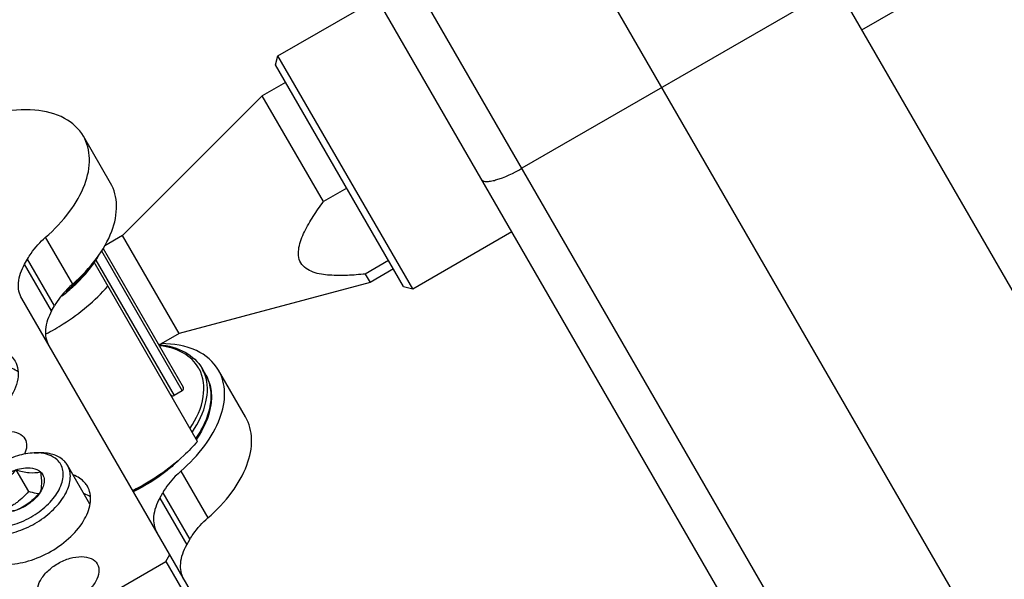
# Model space of a CAD drawing. Header units: millimetres. Extents: x 0 to 7560, y 0 to 5346.
# Tile 27 of 149: x 1321 to 1394, y 1548 to 1589. Entities that reach past the tile are written whole.
import ezdxf

# ---------------------------------------------------------------- set-up
doc = ezdxf.new("R2010")
doc.units = ezdxf.units.MM
for name, color, linetype in [('A2200401_ABL1312', 7, 'Continuous'), ('A2300601_ABL1316', 7, 'Continuous'), ('DUMMY_BOLT_M5_10_PBL1319', 7, 'Continuous'), ('M2002301_PBL1320', 7, 'Continuous'), ('M2002401_PBL1539', 7, 'Continuous'), ('M2200703_PBL1323', 7, 'Continuous'), ('M2200901_PBL1313', 7, 'Continuous'), ('M2302201_PBL1317', 7, 'Continuous'), ('M2302401_PBL1342', 7, 'Continuous'), ('NSK_F687ZZ1_PBL1324', 7, 'Continuous'), ('NSK_F687ZZ1_PBL1541', 7, 'Continuous'), ('NSK_F687ZZ1_PBL1829', 7, 'Continuous'), ('아래쪽_5_VBL1311', 7, 'Continuous')]:
    doc.layers.add(name, color=color, linetype=linetype)
doc.styles.add('ROMANS', font='romans.shx', dxfattribs={"oblique": 10, "bigfont": 'whgtxt.shx'})
doc.dimstyles.new('zeus', dxfattribs={"dimtxt": 30, "dimasz": 25, "dimexe": 1, "dimexo": 1, "dimgap": 10, "dimtad": 1, "dimdsep": 46, "dimtxsty": 'ROMANS', "dimcen": 0, "dimclrd": 1, "dimclre": 1, "dimclrt": 2, "dimazin": 2, "dimtfac": 1, "dimtmove": 0, "dimatfit": 3, "dimfxl": 1, "dimarcsym": 0})

# ---------------------------------------------------------------- blocks, each defined once
blk = doc.blocks.new('M2200901_PBL1313', base_point=(1804.468, 1334.303))
at = {"layer": 'M2200901_PBL1313', "color": 7}
for p, q in [((1870.186, 1254.051), (1677.087, 1588.508)), ((1939.441, 1080.097), (1653.705, 1575.008)), ((1935.343, 1081.195), (1652.606, 1570.91)), ((1692.736, 1561.403), (1669.353, 1547.903))]:
    blk.add_line(p, q, dxfattribs=at)
blk.add_open_spline([(1666.377, 1547.058), (1666.439, 1546.951), (1666.712, 1546.904), (1667.05, 1546.945), (1667.979, 1547.167), (1668.738, 1547.548), (1669.353, 1547.903)], degree=3, knots=[0, 0, 0, 0, 0.115222, 0.211053, 0.333085, 1, 1, 1, 1], dxfattribs=at)
blk = doc.blocks.new('M2200703_PBL1323', base_point=(1676.597, 1559.357))
at = {"layer": 'M2200703_PBL1323', "color": 7}
for p, q in [((1684.587, 1575.517), (1691.948, 1579.767)), ((1701.948, 1562.447), (1691.948, 1579.767)), ((1692.631, 1579.584), (1691.948, 1579.767)), ((1702.131, 1563.13), (1692.632, 1579.584)), ((1702.131, 1563.13), (1701.948, 1562.447)), ((1694.587, 1558.197), (1701.948, 1562.447)), ((1651.245, 1556.267), (1658.606, 1560.517)), ((1651.062, 1555.584), (1651.245, 1556.267)), ((1660.562, 1539.13), (1651.062, 1555.584)), ((1661.245, 1538.947), (1651.245, 1556.267)), ((1661.245, 1538.947), (1668.606, 1543.197)), ((1660.562, 1539.13), (1661.245, 1538.947))]:
    blk.add_line(p, q, dxfattribs=at)
blk = doc.blocks.new('A2200401_ABL1312', base_point=(1812.307, 1334.303))
at = {"layer": 'M2200703_PBL1323'}
blk.add_blockref('M2200703_PBL1323', (1676.597, 1559.357), dxfattribs=at)
at = {"layer": 'M2200901_PBL1313'}
blk.add_blockref('M2200901_PBL1313', (1804.468, 1334.303), dxfattribs=at)
blk = doc.blocks.new('M2302201_PBL1317', base_point=(1631.17, 1530.233))
at = {"layer": 'M2302201_PBL1317', "color": 7}
for p, q in [((1638.809, 1546.808), (1636.802, 1550.283)), ((1636.003, 1539.3), (1633.996, 1542.776)), ((1620.302, 1541.339), (1617.592, 1536.486)), ((1632.435, 1540.776), (1632.651, 1541.163)), ((1634.658, 1537.688), (1632.651, 1541.163)), ((1634.442, 1537.301), (1632.435, 1540.776)), ((1645.21, 1515.72), (1632.221, 1538.218)), ((1634.442, 1537.301), (1634.658, 1537.688)), ((1617.378, 1533.927), (1632.22, 1508.22)), ((1642.92, 1518.687), (1643.204, 1519.196)), ((1630.796, 1511.687), (1642.92, 1518.687)), ((1642.92, 1518.687), (1644.926, 1515.212)), ((1645.21, 1515.72), (1644.926, 1515.212)), ((1632.802, 1508.212), (1644.926, 1515.212)), ((1630.213, 1511.696), (1630.796, 1511.687)), ((1630.796, 1511.687), (1632.802, 1508.212)), ((1632.802, 1508.212), (1632.22, 1508.22))]:
    blk.add_line(p, q, dxfattribs=at)
for points, knots in [([(1636.802, 1550.283), (1636.48, 1550.842), (1635.365, 1551.834), (1633.056, 1552.369), (1630.354, 1552.132), (1627.515, 1551.171), (1624.84, 1549.584), (1622.142, 1547.13), (1620.735, 1544.577), (1620.765, 1542.964)], [0, 0, 0, 0, 0.092209, 0.200707, 0.330117, 0.475212, 0.625642, 0.769603, 1, 1, 1, 1]), ([(1633.996, 1542.776), (1634.652, 1543.348), (1635.792, 1544.547), (1636.957, 1546.551), (1637.397, 1548.542), (1637.087, 1549.789), (1636.802, 1550.283)], [0, 0, 0, 0, 0.303968, 0.572645, 0.800852, 1, 1, 1, 1]), ([(1636.003, 1539.3), (1636.659, 1539.873), (1637.798, 1541.071), (1638.964, 1543.075), (1639.404, 1545.067), (1639.094, 1546.314), (1638.809, 1546.808)], [0, 0, 0, 0, 0.303968, 0.572645, 0.800852, 1, 1, 1, 1]), ([(1620.765, 1542.964), (1620.768, 1542.835), (1620.73, 1542.267), (1620.516, 1541.721), (1620.302, 1541.339)], [0, 0, 0, 0, 0.228301, 1, 1, 1, 1]), ([(1632.651, 1541.163), (1632.732, 1541.307), (1633.106, 1541.902), (1633.592, 1542.422), (1633.996, 1542.776)], [0, 0, 0, 0, 0.234412, 1, 1, 1, 1]), ([(1632.221, 1538.218), (1632.021, 1538.565), (1631.865, 1539.502), (1632.199, 1540.353), (1632.435, 1540.776)], [0, 0, 0, 0, 0.452979, 1, 1, 1, 1]), ([(1636.003, 1539.3), (1635.863, 1539.178), (1635.352, 1538.698), (1634.909, 1538.138), (1634.658, 1537.688)], [0, 0, 0, 0, 0.264841, 1, 1, 1, 1]), ([(1634.442, 1537.301), (1634.206, 1536.878), (1633.872, 1536.027), (1634.027, 1535.09), (1634.228, 1534.742)], [0, 0, 0, 0, 0.547021, 1, 1, 1, 1]), ([(1617.592, 1536.486), (1617.356, 1536.063), (1617.022, 1535.212), (1617.177, 1534.275), (1617.378, 1533.927)], [0, 0, 0, 0, 0.547021, 1, 1, 1, 1]), ([(1630.677, 1534.416), (1630.792, 1534.373), (1631.204, 1534.188), (1631.56, 1533.863), (1631.726, 1533.577)], [0, 0, 0, 0, 0.269172, 1, 1, 1, 1]), ([(1631.726, 1533.577), (1631.949, 1533.189), (1632.058, 1532.09), (1631.57, 1531.166), (1631.245, 1530.707)], [0, 0, 0, 0, 0.443135, 1, 1, 1, 1]), ([(1623.498, 1528.827), (1623.444, 1528.92), (1623.255, 1529.335), (1623.238, 1529.814), (1623.295, 1530.154)], [0, 0, 0, 0, 0.238744, 1, 1, 1, 1]), ([(1631.245, 1530.707), (1630.764, 1530.029), (1629.475, 1528.867), (1627.543, 1527.989), (1625.951, 1527.748), (1624.905, 1527.829), (1624.041, 1528.173), (1623.632, 1528.596), (1623.498, 1528.827)], [0, 0, 0, 0, 0.277426, 0.564916, 0.695821, 0.811355, 0.911005, 1, 1, 1, 1]), ([(1628.131, 1525.302), (1628.031, 1525.476), (1627.954, 1525.945), (1628.227, 1526.648), (1628.774, 1527.316), (1629.532, 1527.875), (1630.396, 1528.252), (1631.248, 1528.392), (1631.993, 1528.277), (1632.361, 1527.976), (1632.461, 1527.802)], [0, 0, 0, 0, 0.095059, 0.209831, 0.34778, 0.5, 0.65222, 0.790169, 0.904941, 1, 1, 1, 1]), ([(1632.461, 1527.802), (1632.552, 1527.646), (1632.636, 1527.237), (1632.514, 1526.849), (1632.423, 1526.657)], [0, 0, 0, 0, 0.459062, 1, 1, 1, 1]), ([(1629.135, 1524.763), (1628.924, 1524.781), (1628.531, 1524.871), (1628.221, 1525.147), (1628.131, 1525.302)], [0, 0, 0, 0, 0.540645, 1, 1, 1, 1]), ([(1637.094, 1524.278), (1637.04, 1524.372), (1636.776, 1524.743), (1636.369, 1524.997), (1636.046, 1525.117)], [0, 0, 0, 0, 0.238744, 1, 1, 1, 1]), ([(1628.867, 1519.528), (1629.057, 1519.198), (1629.756, 1518.626), (1631.171, 1518.407), (1632.791, 1518.674), (1634.432, 1519.39), (1635.872, 1520.452), (1636.913, 1521.722), (1637.431, 1523.057), (1637.285, 1523.948), (1637.094, 1524.278)], [0, 0, 0, 0, 0.095053, 0.209831, 0.347781, 0.5, 0.652219, 0.790169, 0.904947, 1, 1, 1, 1]), ([(1628.664, 1520.855), (1628.644, 1520.735), (1628.598, 1520.285), (1628.701, 1519.814), (1628.867, 1519.528)], [0, 0, 0, 0, 0.269172, 1, 1, 1, 1]), ([(1633.5, 1516.004), (1633.399, 1516.177), (1633.322, 1516.647), (1633.595, 1517.349), (1634.143, 1518.017), (1634.901, 1518.577), (1635.764, 1518.953), (1636.617, 1519.094), (1637.362, 1518.979), (1637.73, 1518.677), (1637.83, 1518.504)], [0, 0, 0, 0, 0.095059, 0.209831, 0.34778, 0.5, 0.65222, 0.790169, 0.904941, 1, 1, 1, 1]), ([(1637.83, 1518.504), (1637.93, 1518.33), (1638.007, 1517.861), (1637.734, 1517.158), (1637.186, 1516.49), (1636.428, 1515.931), (1635.565, 1515.554), (1634.713, 1515.414), (1633.968, 1515.529), (1633.6, 1515.83), (1633.5, 1516.004)], [0, 0, 0, 0, 0.095059, 0.209831, 0.34778, 0.5, 0.65222, 0.790169, 0.904941, 1, 1, 1, 1])]:
    blk.add_open_spline(points, degree=3, knots=knots, dxfattribs=at)
for points in [[(1631.951, 1532.789), (1631.812, 1532.881), (1631.662, 1532.956), (1631.507, 1533.016)], [(1624.094, 1528.736), (1624.068, 1528.572), (1624.058, 1528.404), (1624.068, 1528.238)], [(1637.319, 1523.491), (1637.181, 1523.582), (1637.03, 1523.657), (1636.875, 1523.717)], [(1629.462, 1519.437), (1629.436, 1519.273), (1629.426, 1519.105), (1629.436, 1518.939)]]:
    blk.add_open_spline(points, degree=3, dxfattribs=at)
blk = doc.blocks.new('DUMMY_BOLT_M5_10_PBL1319', base_point=(1632.665, 1522.732))
at = {"layer": 'DUMMY_BOLT_M5_10_PBL1319', "color": 7}
for p, q in [((1633.154, 1526.754), (1633.458, 1526.764)), ((1637.285, 1522.948), (1635.618, 1525.835)), ((1631.793, 1525.498), (1632.725, 1523.884)), ((1628.692, 1524.178), (1628.532, 1523.92)), ((1629.953, 1524.144), (1630.885, 1522.531)), ((1629.924, 1518.698), (1628.256, 1521.585))]:
    blk.add_line(p, q, dxfattribs=at)
for centre, radius, start, end in [((1633.269, 1523.136), 3.621, 86.95289, 91.82273), ((1631.772, 1522.268), 3.624, 148.18114, 152.98428), ((1618.992, 1521.018), 11.989, 6.79595, 7.25108)]:
    blk.add_arc(centre, radius, start, end, dxfattribs=at)
for points, knots in [([(1633.154, 1526.754), (1632.729, 1526.741), (1631.846, 1526.572), (1630.604, 1526.019), (1629.504, 1525.22), (1628.916, 1524.539), (1628.692, 1524.178)], [0, 0, 0, 0, 0.239279, 0.500008, 0.760732, 1, 1, 1, 1]), ([(1635.324, 1526.201), (1635.101, 1526.406), (1634.487, 1526.717), (1633.817, 1526.775), (1633.458, 1526.764)], [0, 0, 0, 0, 0.457164, 1, 1, 1, 1]), ([(1634.844, 1526.245), (1634.674, 1526.401), (1634.227, 1526.653), (1633.728, 1526.737), (1633.461, 1526.751)], [0, 0, 0, 0, 0.463851, 1, 1, 1, 1]), ([(1628.551, 1521.219), (1628.804, 1520.985), (1629.327, 1520.745), (1630.087, 1520.642), (1630.998, 1520.671), (1632.199, 1520.976), (1633.558, 1521.667), (1634.716, 1522.611), (1635.428, 1523.556), (1635.747, 1524.337), (1635.848, 1524.881), (1635.814, 1525.391), (1635.696, 1525.699), (1635.618, 1525.835)], [0, 0, 0, 0, 0.100323, 0.158656, 0.222556, 0.363837, 0.514735, 0.662365, 0.794818, 0.853175, 0.906028, 0.954329, 1, 1, 1, 1]), ([(1628.709, 1521.732), (1628.954, 1521.506), (1629.469, 1521.281), (1630.21, 1521.204), (1631.1, 1521.261), (1632.256, 1521.602), (1633.53, 1522.326), (1634.563, 1523.28), (1635.136, 1524.213), (1635.314, 1524.954), (1635.302, 1525.453), (1635.148, 1525.9), (1634.955, 1526.142), (1634.844, 1526.245)], [0, 0, 0, 0, 0.102501, 0.162689, 0.228811, 0.374645, 0.52836, 0.675098, 0.802403, 0.857321, 0.90705, 0.953622, 1, 1, 1, 1]), ([(1631.793, 1525.498), (1631.971, 1525.556), (1632.564, 1525.703), (1633.296, 1525.637), (1633.617, 1525.342)], [0, 0, 0, 0, 0.300429, 1, 1, 1, 1]), ([(1635.618, 1525.835), (1635.559, 1525.937), (1635.464, 1526.064), (1635.353, 1526.174), (1635.324, 1526.201)], [0, 0, 0, 0, 0.746525, 1, 1, 1, 1]), ([(1629.953, 1524.144), (1630.156, 1524.458), (1630.72, 1525.012), (1631.415, 1525.374), (1631.793, 1525.498)], [0, 0, 0, 0, 0.484544, 1, 1, 1, 1]), ([(1629.953, 1524.144), (1630.302, 1524.291), (1630.986, 1524.659), (1631.539, 1525.204), (1631.793, 1525.498)], [0, 0, 0, 0, 0.493179, 1, 1, 1, 1]), ([(1631.793, 1525.498), (1632.114, 1525.403), (1632.717, 1525.256), (1633.342, 1525.287), (1633.617, 1525.342)], [0, 0, 0, 0, 0.54407, 1, 1, 1, 1]), ([(1633.617, 1525.342), (1633.654, 1525.05), (1633.706, 1524.546), (1633.656, 1524.037), (1633.6, 1523.832)], [0, 0, 0, 0, 0.58093, 1, 1, 1, 1]), ([(1633.617, 1525.342), (1633.705, 1525.26), (1633.852, 1525.053), (1633.916, 1524.662), (1633.828, 1524.238), (1633.688, 1523.968), (1633.6, 1523.832)], [0, 0, 0, 0, 0.220007, 0.447804, 0.70483, 1, 1, 1, 1]), ([(1629.936, 1522.635), (1629.848, 1522.716), (1629.701, 1522.923), (1629.637, 1523.314), (1629.725, 1523.738), (1629.865, 1524.009), (1629.953, 1524.144)], [0, 0, 0, 0, 0.220007, 0.447804, 0.70483, 1, 1, 1, 1]), ([(1629.936, 1522.635), (1629.992, 1522.839), (1630.043, 1523.349), (1629.99, 1523.853), (1629.953, 1524.144)], [0, 0, 0, 0, 0.419073, 1, 1, 1, 1]), ([(1628.532, 1523.92), (1628.407, 1523.718), (1628.201, 1523.314), (1628.035, 1522.688), (1628.04, 1522.096), (1628.167, 1521.74), (1628.256, 1521.585)], [0, 0, 0, 0, 0.289774, 0.549323, 0.782543, 1, 1, 1, 1]), ([(1628.543, 1523.914), (1628.441, 1523.713), (1628.285, 1523.314), (1628.22, 1522.702), (1628.357, 1522.148), (1628.578, 1521.852), (1628.709, 1521.732)], [0, 0, 0, 0, 0.287669, 0.541988, 0.773182, 1, 1, 1, 1]), ([(1633.6, 1523.832), (1633.346, 1523.538), (1632.793, 1522.993), (1632.108, 1522.626), (1631.76, 1522.479)], [0, 0, 0, 0, 0.506821, 1, 1, 1, 1]), ([(1633.6, 1523.832), (1633.397, 1523.519), (1632.833, 1522.965), (1632.138, 1522.602), (1631.76, 1522.479)], [0, 0, 0, 0, 0.484544, 1, 1, 1, 1]), ([(1633.49, 1523.708), (1633.428, 1523.717), (1633.169, 1523.762), (1632.915, 1523.828), (1632.725, 1523.884)], [0, 0, 0, 0, 0.240956, 1, 1, 1, 1]), ([(1631.876, 1523.083), (1631.799, 1523.026), (1631.486, 1522.812), (1631.145, 1522.641), (1630.885, 1522.531)], [0, 0, 0, 0, 0.2539, 1, 1, 1, 1]), ([(1631.76, 1522.479), (1631.485, 1522.424), (1630.86, 1522.393), (1630.257, 1522.54), (1629.936, 1522.635)], [0, 0, 0, 0, 0.455934, 1, 1, 1, 1]), ([(1631.76, 1522.479), (1631.582, 1522.421), (1630.989, 1522.273), (1630.257, 1522.339), (1629.936, 1522.635)], [0, 0, 0, 0, 0.300429, 1, 1, 1, 1]), ([(1628.256, 1521.585), (1628.315, 1521.484), (1628.41, 1521.357), (1628.521, 1521.246), (1628.551, 1521.219)], [0, 0, 0, 0, 0.746525, 1, 1, 1, 1])]:
    blk.add_open_spline(points, degree=3, knots=knots, dxfattribs=at)
blk.add_open_spline([(1632.725, 1523.884), (1632.47, 1523.59), (1632.19, 1523.314), (1631.876, 1523.083)], degree=3, dxfattribs=at)
blk = doc.blocks.new('M2002301_PBL1320', base_point=(1649.1, 1544.528))
at = {"layer": 'M2002301_PBL1320', "color": 7}
for p, q in [((1651.812, 1554.285), (1650.08, 1553.285)), ((1650.08, 1553.285), (1639.698, 1542.904)), ((1654.614, 1545.433), (1650.08, 1553.285)), ((1656.346, 1546.433), (1654.614, 1545.433)), ((1639.698, 1542.904), (1638.388, 1542.147)), ((1643.898, 1535.629), (1639.698, 1542.904)), ((1659.454, 1541.049), (1657.722, 1540.049)), ((1659.812, 1540.429), (1658.08, 1539.429)), ((1657.722, 1540.049), (1658.08, 1539.429)), ((1658.08, 1539.429), (1643.898, 1535.629)), ((1643.898, 1535.629), (1642.41, 1534.77))]:
    blk.add_line(p, q, dxfattribs=at)
blk.add_open_spline([(1657.722, 1540.049), (1657.281, 1540.002), (1656.404, 1539.929), (1655.099, 1539.934), (1653.88, 1540.087), (1652.762, 1540.775), (1652.726, 1542.087), (1653.202, 1543.219), (1653.85, 1544.352), (1654.353, 1545.074), (1654.614, 1545.433)], degree=3, knots=[0, 0, 0, 0, 0.132166, 0.261993, 0.386742, 0.500001, 0.61326, 0.738008, 0.867834, 1, 1, 1, 1], dxfattribs=at)
blk = doc.blocks.new('NSK_F687ZZ1_PBL1324', base_point=(1640.967, 1536.492))
at = {"layer": 'NSK_F687ZZ1_PBL1324', "color": 7}
for p, q in [((1638.135, 1541.775), (1644.137, 1531.379)), ((1638.262, 1541.955), (1644.21, 1531.652)), ((1637.723, 1541.089), (1643.531, 1531.029)), ((1644.137, 1531.379), (1643.531, 1531.029))]:
    blk.add_line(p, q, dxfattribs=at)
for centre, start, end in [((1644.037, 1531.552), 300, 30), ((1643.431, 1531.202), 210, 300)]:
    blk.add_arc(centre, 0.2, start, end, dxfattribs=at)
blk = doc.blocks.new('M2302401_PBL1342', base_point=(1645.649, 1526.121))
at = {"layer": 'M2302401_PBL1342', "color": 7}
for p, q in [((1648.841, 1529.431), (1646.835, 1532.906)), ((1644.029, 1525.399), (1646.036, 1521.923)), ((1642.468, 1523.399), (1642.684, 1523.786)), ((1642.468, 1523.399), (1644.474, 1519.924)), ((1642.684, 1523.786), (1644.691, 1520.311)), ((1644.474, 1519.924), (1644.691, 1520.311))]:
    blk.add_line(p, q, dxfattribs=at)
for points, knots in [([(1646.835, 1532.906), (1646.47, 1533.539), (1645.124, 1534.635), (1643.472, 1534.871), (1642.588, 1534.877)], [0, 0, 0, 0, 0.45227, 1, 1, 1, 1]), ([(1644.029, 1525.399), (1644.685, 1525.971), (1645.824, 1527.17), (1646.99, 1529.174), (1647.43, 1531.165), (1647.12, 1532.412), (1646.835, 1532.906)], [0, 0, 0, 0, 0.303968, 0.572645, 0.800852, 1, 1, 1, 1]), ([(1646.036, 1521.923), (1646.691, 1522.496), (1647.831, 1523.694), (1648.996, 1525.698), (1649.436, 1527.69), (1649.127, 1528.937), (1648.841, 1529.431)], [0, 0, 0, 0, 0.303968, 0.572645, 0.800852, 1, 1, 1, 1]), ([(1644.029, 1525.399), (1643.889, 1525.276), (1643.378, 1524.796), (1642.936, 1524.237), (1642.684, 1523.786)], [0, 0, 0, 0, 0.264841, 1, 1, 1, 1]), ([(1642.468, 1523.399), (1642.232, 1522.976), (1641.898, 1522.125), (1642.054, 1521.188), (1642.254, 1520.841)], [0, 0, 0, 0, 0.547021, 1, 1, 1, 1]), ([(1644.691, 1520.311), (1644.771, 1520.455), (1645.145, 1521.049), (1645.631, 1521.57), (1646.036, 1521.923)], [0, 0, 0, 0, 0.234412, 1, 1, 1, 1]), ([(1644.261, 1517.365), (1644.06, 1517.713), (1643.905, 1518.65), (1644.238, 1519.501), (1644.474, 1519.924)], [0, 0, 0, 0, 0.452979, 1, 1, 1, 1])]:
    blk.add_open_spline(points, degree=3, knots=knots, dxfattribs=at)
blk = doc.blocks.new('M2002401_PBL1539', base_point=(1639.641, 1532.435))
at = {"layer": 'M2002401_PBL1539', "color": 7}
blk.add_line((1645.272, 1527.614), (1637.589, 1540.921), dxfattribs=at)
for points, knots in [([(1634.009, 1535.594), (1634.453, 1535.824), (1636.138, 1536.795), (1637.662, 1538.062), (1638.61, 1539.153)], [0, 0, 0, 0, 0.256853, 1, 1, 1, 1]), ([(1645.272, 1527.614), (1644.952, 1527.247), (1643.538, 1525.795), (1641.834, 1524.635), (1640.46, 1523.948)], [0, 0, 0, 0, 0.240723, 1, 1, 1, 1])]:
    blk.add_open_spline(points, degree=3, knots=knots, dxfattribs=at)
blk = doc.blocks.new('NSK_F687ZZ1_PBL1541', base_point=(1643.382, 1529.338))
at = {"layer": 'NSK_F687ZZ1_PBL1541', "color": 7}
blk.add_line((1645.608, 1533.032), (1645.889, 1532.545), dxfattribs=at)
for centre, radius, start, end in [((1641.705, 1528.644), 6.131, 82.5446, 83.12849), ((1641.764, 1528.325), 6.513, 83.83995, 84.0036), ((1642.975, 1531.697), 2.747, 27.78089, 29.99859), ((1643.113, 1531.595), 2.879, 19.20613, 29.9404), ((1635.921, 1534.401), 11.416, 313.19967, 314.78626), ((1634.678, 1535.967), 13.341, 299.99034, 304.65761), ((1634.666, 1535.98), 13.358, 295.70439, 300.0076)]:
    blk.add_arc(centre, radius, start, end, dxfattribs=at)
for points, knots in [([(1642.463, 1534.8), (1643.12, 1534.729), (1644.355, 1534.415), (1645.32, 1533.531), (1645.608, 1533.032)], [0, 0, 0, 0, 0.534139, 1, 1, 1, 1]), ([(1645.354, 1533.071), (1645.093, 1533.524), (1644.222, 1534.336), (1643.102, 1534.645), (1642.501, 1534.723)], [0, 0, 0, 0, 0.463112, 1, 1, 1, 1]), ([(1644.721, 1528.587), (1645.189, 1529.295), (1645.881, 1530.719), (1645.725, 1532.371), (1645.406, 1532.978)], [0, 0, 0, 0, 0.552962, 1, 1, 1, 1]), ([(1644.886, 1528.326), (1645.345, 1528.999), (1646.035, 1530.344), (1646.051, 1531.914), (1645.832, 1532.542)], [0, 0, 0, 0, 0.550233, 1, 1, 1, 1]), ([(1645.167, 1527.84), (1645.442, 1528.242), (1645.9, 1529.05), (1646.289, 1530.314), (1646.315, 1531.512), (1646.068, 1532.235), (1645.889, 1532.545)], [0, 0, 0, 0, 0.292446, 0.553087, 0.785336, 1, 1, 1, 1]), ([(1645.889, 1532.545), (1646.073, 1532.226), (1646.329, 1531.485), (1646.302, 1529.78), (1645.714, 1528.54), (1645.201, 1527.78)], [0, 0, 0, 0, 0.219752, 0.454414, 1, 1, 1, 1]), ([(1643.736, 1526.078), (1643.502, 1525.859), (1642.512, 1525.003), (1641.389, 1524.302), (1640.5, 1523.874)], [0, 0, 0, 0, 0.245529, 1, 1, 1, 1])]:
    blk.add_open_spline(points, degree=3, knots=knots, dxfattribs=at)
blk = doc.blocks.new('NSK_F687ZZ1_PBL1829', base_point=(1636.581, 1539.934))
at = {"layer": 'NSK_F687ZZ1_PBL1829', "color": 7}
for centre, radius, start, end in [((1630.955, 1545.423), 8.042, 325.93275, 330.34881), ((1627.772, 1548.154), 12.252, 307.42891, 312.94421), ((1627.783, 1548.203), 12.205, 309.31408, 312.76523)]:
    blk.add_arc(centre, radius, start, end, dxfattribs=at)
for points, knots in [([(1637.122, 1540.361), (1637.044, 1540.264), (1636.713, 1539.872), (1636.354, 1539.506), (1636.07, 1539.243)], [0, 0, 0, 0, 0.244157, 1, 1, 1, 1]), ([(1636.119, 1539.185), (1636.264, 1539.32), (1636.809, 1539.855), (1637.3, 1540.448), (1637.617, 1540.918)], [0, 0, 0, 0, 0.259312, 1, 1, 1, 1])]:
    blk.add_open_spline(points, degree=3, knots=knots, dxfattribs=at)
blk = doc.blocks.new('A2300601_ABL1316', base_point=(1787.598, 1278.078))
at = {"layer": 'DUMMY_BOLT_M5_10_PBL1319'}
blk.add_blockref('DUMMY_BOLT_M5_10_PBL1319', (1632.665, 1522.732), dxfattribs=at)
at = {"layer": 'M2002301_PBL1320'}
blk.add_blockref('M2002301_PBL1320', (1649.1, 1544.528), dxfattribs=at)
at = {"layer": 'M2002401_PBL1539'}
blk.add_blockref('M2002401_PBL1539', (1639.641, 1532.435), dxfattribs=at)
at = {"layer": 'M2302201_PBL1317'}
blk.add_blockref('M2302201_PBL1317', (1631.17, 1530.233), dxfattribs=at)
at = {"layer": 'M2302401_PBL1342'}
blk.add_blockref('M2302401_PBL1342', (1645.649, 1526.121), dxfattribs=at)
at = {"layer": 'NSK_F687ZZ1_PBL1324'}
blk.add_blockref('NSK_F687ZZ1_PBL1324', (1640.967, 1536.492), dxfattribs=at)
at = {"layer": 'NSK_F687ZZ1_PBL1541'}
blk.add_blockref('NSK_F687ZZ1_PBL1541', (1643.382, 1529.338), dxfattribs=at)
at = {"layer": 'NSK_F687ZZ1_PBL1829'}
blk.add_blockref('NSK_F687ZZ1_PBL1829', (1636.581, 1539.934), dxfattribs=at)
blk = doc.blocks.new('아래쪽_5_VBL1311', base_point=(2149.541, 993.349))
at = {"layer": 'A2200401_ABL1312'}
blk.add_blockref('A2200401_ABL1312', (1812.307, 1334.303), dxfattribs=at)
at = {"layer": 'A2300601_ABL1316'}
blk.add_blockref('A2300601_ABL1316', (1787.598, 1278.078), dxfattribs=at)
blk = doc.blocks.new('*D2351')
at = {"color": 1, "lineweight": -2, "ltscale": 0.3, "transparency": 16777216}
for p, q in [((1767.372, 1407.445), (1496.23, 1877.078)), ((1475.079, 1863.712), (1296.245, 1760.462)), ((1477.187, 1397.061), (1274.094, 1748.828))]:
    blk.add_line(p, q, dxfattribs=at)
at = {"color": 1, "ltscale": 0.3, "transparency": 16777216}
for points in [[(1472.996, 1867.32), (1477.163, 1860.103), (1496.73, 1876.212)], [(1294.162, 1764.07), (1298.328, 1756.853), (1274.594, 1747.962)]]:
    blk.add_solid(points, dxfattribs=at)
at = {"layer": 'Defpoints', "color": 0, "ltscale": 0.3, "transparency": 16777216}
for p in [(1274.594, 1747.962), (1767.872, 1406.579), (1477.687, 1396.195)]:
    blk.add_point(p, dxfattribs=at)
at = {"color": 2, "ltscale": 0.3, "transparency": 16777216, "insert": (1373.162, 1833.737), "char_height": 30, "attachment_point": 5, "rotation": 30, "style": 'ROMANS'}
blk.add_mtext('256.5', dxfattribs=at)

msp = doc.modelspace()

# ---------------------------------------------------------------- block references
at = {"layer": '아래쪽_5_VBL1311'}
msp.add_blockref('아래쪽_5_VBL1311', (1838.846, 1023.804), dxfattribs=at)

# ---------------------------------------------------------------- dimensions: what is measured, and where the dimension line sits
at = {"ltscale": 0.3}
dim = msp.add_linear_dim(base=(1274.594, 1747.962), p1=(1767.872, 1406.579), p2=(1477.687, 1396.195), angle=210, dimstyle='zeus', dxfattribs=at)
dim.commit()
dim.dimension.update_dxf_attribs({"geometry": '*D2351', "text_midpoint": (1373.162, 1833.737)})

doc.saveas('drawing.dxf')
